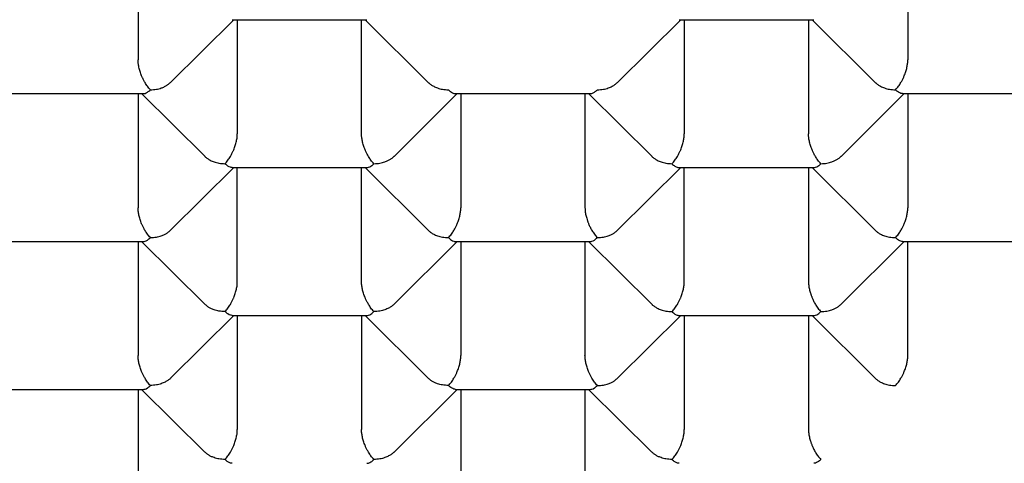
# Model space of a CAD drawing. Header units: millimetres. Extents: x 8 to 543, y 12 to 399.
# Tile 22 of 37: x 279.48 to 285.2, y 332.57 to 335.15. Entities that reach past the tile are written whole.
import ezdxf

# ---------------------------------------------------------------- set-up
doc = ezdxf.new("R2010")
doc.units = ezdxf.units.MM

msp = doc.modelspace()

# ---------------------------------------------------------------- linework, layer by layer
at = {"color": 7, "linetype": 'Continuous', "lineweight": 30}
for p, q in [((280.1647, 335.5803), (280.1647, 334.9166)), ((284.6392, 335.5803), (284.6392, 334.9166)), ((280.3542, 334.7853), (280.7214, 335.1501)), ((280.7113, 335.1501), (281.4947, 335.1501)), ((280.742, 335.1501), (280.742, 334.4864)), ((281.4637, 334.4864), (281.4637, 335.1501)), ((281.4844, 335.1501), (281.8515, 334.7854)), ((282.9523, 334.7853), (283.3195, 335.1501)), ((283.3094, 335.1501), (284.0928, 335.1501)), ((283.3401, 335.1501), (283.3401, 334.4864)), ((284.0618, 335.1501), (284.0618, 334.4864)), ((284.0824, 335.1501), (284.4496, 334.7854)), ((279.4123, 334.7199), (280.1957, 334.7199)), ((280.1647, 334.7199), (280.1647, 334.0562)), ((280.1853, 334.7199), (280.5524, 334.3552)), ((281.6533, 334.3551), (282.0204, 334.7199)), ((282.0101, 334.7199), (282.7938, 334.7199)), ((282.0411, 334.7199), (282.0411, 334.0562)), ((282.7628, 334.7199), (282.7628, 334.0562)), ((282.7834, 334.7199), (283.1505, 334.3552)), ((284.2513, 334.3551), (284.6185, 334.7199)), ((284.6085, 334.7199), (285.3919, 334.7199)), ((284.6392, 334.7199), (284.6392, 334.0562)), ((280.3542, 333.9249), (280.7214, 334.2897)), ((280.7113, 334.2897), (281.4947, 334.2897)), ((280.742, 333.6261), (280.742, 334.2897)), ((281.4637, 333.6261), (281.4637, 334.2897)), ((281.4844, 334.2897), (281.8515, 333.925)), ((282.9523, 333.9249), (283.3195, 334.2897)), ((283.3092, 334.2897), (284.0928, 334.2897)), ((283.3401, 333.6261), (283.3401, 334.2897)), ((284.0618, 334.2897), (284.0618, 333.6261)), ((284.0824, 334.2897), (284.4496, 333.925)), ((279.4123, 333.8595), (280.1957, 333.8595)), ((280.1647, 333.8595), (280.1647, 333.1959)), ((280.1853, 333.8595), (280.5525, 333.4948)), ((281.6534, 333.4948), (282.0204, 333.8595)), ((282.0101, 333.8595), (282.7938, 333.8595)), ((282.0411, 333.8595), (282.0411, 333.1959)), ((282.7628, 333.8595), (282.7628, 333.1959)), ((282.7834, 333.8595), (283.1505, 333.4948)), ((284.2513, 333.4947), (284.6185, 333.8595)), ((284.6085, 333.8595), (285.3919, 333.8595)), ((284.6392, 333.1959), (284.6392, 333.8595)), ((280.3543, 333.0647), (280.7214, 333.4294)), ((280.7113, 333.4294), (281.4947, 333.4294)), ((280.742, 333.4294), (280.742, 332.7657)), ((281.4637, 333.4294), (281.4637, 332.7657)), ((281.4844, 333.4294), (281.8515, 333.0646)), ((282.9523, 333.0646), (283.3195, 333.4294)), ((283.3092, 333.4294), (284.0928, 333.4294)), ((283.3401, 333.4294), (283.3401, 332.7657)), ((284.0618, 333.4294), (284.0618, 332.7657)), ((284.0824, 333.4294), (284.4496, 333.0646)), ((279.4123, 332.9992), (280.1957, 332.9992)), ((280.1647, 332.9992), (280.1647, 332.3355)), ((280.1853, 332.9992), (280.5525, 332.6344)), ((281.6534, 332.6345), (282.0204, 332.9992)), ((282.0104, 332.9992), (282.7938, 332.9992)), ((282.0411, 332.9992), (282.0411, 332.3355)), ((282.7628, 332.9992), (282.7628, 332.3355)), ((282.7834, 332.9992), (283.1506, 332.6344))]:
    msp.add_line(p, q, dxfattribs=at)
for points, knots in [([(285, 327.62), (284.928, 327.6203), (284.7841, 327.621), (284.5684, 327.6262), (284.3525, 327.6345), (284.1367, 327.6462), (283.9209, 327.6612), (283.7064, 327.6796), (283.4933, 327.7013), (283.2816, 327.7262), (283.0712, 327.7544), (282.8621, 327.7857), (282.6547, 327.8204), (282.4489, 327.8582), (282.245, 327.8992), (282.0398, 327.944), (281.8336, 327.9928), (281.6266, 328.0458), (281.4224, 328.1021), (281.2224, 328.1612), (281.0268, 328.2231), (280.8356, 328.2877), (280.6475, 328.3552), (280.4628, 328.4257), (280.2816, 328.4991), (280.104, 328.5753), (279.9301, 328.6543), (279.7571, 328.7375), (279.5855, 328.8248), (279.4157, 328.9165), (279.2505, 329.011), (279.0928, 329.1066), (278.9425, 329.2031), (278.7993, 329.3003), (278.6608, 329.3997), (278.5272, 329.5013), (278.3985, 329.6049), (278.2749, 329.7106), (278.1564, 329.8181), (278.0411, 329.9294), (277.9297, 330.0444), (277.8223, 330.1631), (277.7209, 330.2836), (277.6273, 330.4038), (277.5411, 330.5233), (277.462, 330.6422), (277.3887, 330.7623), (277.3213, 330.8835), (277.2597, 331.0057), (277.204, 331.1288), (277.1542, 331.2528), (277.1097, 331.3797), (277.0709, 331.5093), (277.0381, 331.6418), (277.012, 331.7747), (276.993, 331.9059), (276.9807, 332.0351), (276.9747, 332.1623), (276.9748, 332.2895), (276.9811, 332.4167), (276.9935, 332.5437), (277.012, 332.6705), (277.0366, 332.797), (277.0679, 332.9252), (277.1061, 333.055), (277.1516, 333.1862), (277.2037, 333.3166), (277.2614, 333.444), (277.3244, 333.5683), (277.3921, 333.6895), (277.4657, 333.8095), (277.545, 333.9284), (277.63, 334.0459), (277.7207, 334.162), (277.8169, 334.2767), (277.9203, 334.3917), (278.0312, 334.5069), (278.1499, 334.6221), (278.2743, 334.7353), (278.4023, 334.8445), (278.5334, 334.9498), (278.6673, 335.0513), (278.806, 335.1506), (278.9494, 335.2476), (279.0974, 335.3424), (279.25, 335.4348), (279.4069, 335.5247), (279.5709, 335.6136), (279.7421, 335.7012), (279.9205, 335.7873), (280.1032, 335.8705), (280.287, 335.9493), (280.4715, 336.0237), (280.6564, 336.0941), (280.8446, 336.1614), (281.0359, 336.2258), (281.2303, 336.2871), (281.4276, 336.3453), (281.6276, 336.4003), (281.8336, 336.4531), (282.0457, 336.5033), (282.2638, 336.5507), (282.4842, 336.5945), (282.7057, 336.6345), (282.9281, 336.6705), (283.1513, 336.7027), (283.376, 336.7313), (283.602, 336.7562), (283.8307, 336.7775), (284.062, 336.7951), (284.2958, 336.8089), (284.5303, 336.8187), (284.7651, 336.8248), (284.9217, 336.8256), (285, 336.8259)], [0, 0, 0, 0, 0.008562, 0.017126, 0.025688, 0.034306, 0.042926, 0.051545, 0.060113, 0.068684, 0.077255, 0.085824, 0.094392, 0.102963, 0.111535, 0.120103, 0.129088, 0.138077, 0.147066, 0.156051, 0.164847, 0.173647, 0.182447, 0.191243, 0.20004, 0.20884, 0.217639, 0.226436, 0.235685, 0.244937, 0.25419, 0.263439, 0.272235, 0.281035, 0.289835, 0.298631, 0.307428, 0.316227, 0.325027, 0.333824, 0.343072, 0.352325, 0.361578, 0.370827, 0.379623, 0.388423, 0.397223, 0.406019, 0.414816, 0.423615, 0.432415, 0.441212, 0.45046, 0.459713, 0.468966, 0.478215, 0.487011, 0.495811, 0.504611, 0.513407, 0.522203, 0.531003, 0.539803, 0.548599, 0.557848, 0.567101, 0.576354, 0.585602, 0.594399, 0.603199, 0.611998, 0.620795, 0.629591, 0.638391, 0.647191, 0.655987, 0.665236, 0.674489, 0.683742, 0.69299, 0.701787, 0.710587, 0.719386, 0.728183, 0.736979, 0.745779, 0.754579, 0.763375, 0.772624, 0.781877, 0.791129, 0.800378, 0.809175, 0.817974, 0.826774, 0.835571, 0.844367, 0.853167, 0.861967, 0.870763, 0.880012, 0.889265, 0.898517, 0.907766, 0.916888, 0.926016, 0.935146, 0.944274, 0.953397, 0.962713, 0.972036, 0.981361, 0.990683, 1, 1, 1, 1]), ([(285, 336.8259), (285.072, 336.8256), (285.2159, 336.825), (285.4316, 336.8198), (285.6475, 336.8115), (285.8633, 336.7998), (286.0791, 336.7847), (286.2936, 336.7663), (286.5067, 336.7446), (286.7184, 336.7197), (286.9288, 336.6915), (287.1379, 336.6601), (287.3453, 336.6255), (287.5511, 336.5877), (287.755, 336.5467), (287.9602, 336.5019), (288.1664, 336.4531), (288.3734, 336.4001), (288.5776, 336.3439), (288.7776, 336.2847), (288.9732, 336.2229), (289.1644, 336.1584), (289.3525, 336.0908), (289.5372, 336.0204), (289.7184, 335.947), (289.896, 335.8708), (290.0699, 335.7918), (290.2429, 335.7087), (290.4145, 335.6214), (290.5843, 335.5297), (290.7495, 335.4353), (290.9072, 335.3397), (291.0575, 335.2432), (291.2007, 335.146), (291.3392, 335.0466), (291.4728, 334.9451), (291.6015, 334.8414), (291.7251, 334.7358), (291.8436, 334.6282), (291.9589, 334.5169), (292.0703, 334.4019), (292.1777, 334.2831), (292.2791, 334.1626), (292.3727, 334.0424), (292.4589, 333.9228), (292.538, 333.8039), (292.6113, 333.6838), (292.6787, 333.5625), (292.7403, 333.4403), (292.796, 333.3171), (292.8458, 333.1931), (292.8903, 333.0662), (292.9291, 332.9365), (292.9619, 332.804), (292.988, 332.671), (293.0047, 332.556), (293.0148, 332.4591), (293.0207, 332.3804), (293.0242, 332.3017), (293.0256, 332.2077), (293.023, 332.0986), (293.0143, 331.9745), (292.9996, 331.8502), (292.9791, 331.7259), (292.9526, 331.6018), (292.9203, 331.4783), (292.8823, 331.3557), (292.8385, 331.2338), (292.7891, 331.1127), (292.734, 330.9925), (292.6732, 330.8731), (292.6068, 330.7547), (292.5349, 330.6374), (292.4562, 330.5193), (292.3705, 330.4007), (292.2775, 330.2816), (292.1786, 330.1641), (292.0749, 330.0492), (291.9665, 329.937), (291.8537, 329.8274), (291.7356, 329.7197), (291.6124, 329.6139), (291.4842, 329.5101), (291.351, 329.4083), (291.2129, 329.3087), (291.0677, 329.2097), (290.9151, 329.1114), (290.7549, 329.0141), (290.5899, 328.9195), (290.423, 328.8292), (290.2545, 328.7432), (290.0848, 328.6612), (289.9113, 328.5819), (289.734, 328.5055), (289.553, 328.4318), (289.3686, 328.3611), (289.1809, 328.2933), (288.9867, 328.2274), (288.786, 328.1637), (288.5787, 328.1023), (288.3684, 328.0444), (288.1588, 327.9909), (287.9501, 327.9417), (287.7427, 327.8965), (287.5332, 327.8547), (287.3218, 327.8162), (287.1086, 327.7811), (286.8937, 327.7494), (286.6774, 327.7211), (286.4562, 327.6958), (286.23, 327.6738), (285.999, 327.6552), (285.7671, 327.6405), (285.5677, 327.6312), (285.4012, 327.6256), (285.2676, 327.6224), (285.1338, 327.6204), (285.0446, 327.6202), (285, 327.62)], [0, 0, 0, 0, 0.008562, 0.017126, 0.025688, 0.034306, 0.042926, 0.051544, 0.060113, 0.068684, 0.077255, 0.085824, 0.094392, 0.102963, 0.111535, 0.120103, 0.129088, 0.138077, 0.147065, 0.156051, 0.164847, 0.173647, 0.182447, 0.191243, 0.200039, 0.208839, 0.217639, 0.226435, 0.235684, 0.244937, 0.25419, 0.263438, 0.272235, 0.281035, 0.289834, 0.298631, 0.307427, 0.316227, 0.325027, 0.333823, 0.343072, 0.352325, 0.361577, 0.370826, 0.379622, 0.388422, 0.397222, 0.406018, 0.414815, 0.423615, 0.432414, 0.441211, 0.45046, 0.459712, 0.468965, 0.478214, 0.483657, 0.489101, 0.49455, 0.5, 0.508592, 0.517186, 0.525778, 0.534428, 0.543078, 0.551728, 0.560326, 0.568928, 0.577529, 0.586128, 0.594727, 0.603328, 0.61193, 0.620528, 0.629548, 0.638572, 0.647596, 0.656616, 0.665412, 0.674212, 0.683012, 0.691808, 0.700605, 0.709404, 0.718204, 0.727001, 0.736249, 0.745502, 0.754755, 0.764004, 0.7728, 0.7816, 0.7904, 0.799196, 0.807992, 0.816792, 0.825592, 0.834388, 0.843637, 0.85289, 0.862142, 0.871391, 0.880188, 0.888987, 0.897787, 0.906584, 0.91538, 0.92418, 0.93298, 0.941776, 0.951025, 0.960278, 0.96953, 0.978779, 0.984081, 0.989384, 0.994692, 1, 1, 1, 1]), ([(280.2369, 334.7425), (280.2339, 334.7457), (280.2281, 334.7518), (280.2198, 334.7624), (280.2123, 334.7732), (280.206, 334.7834), (280.2006, 334.7927), (280.1962, 334.8009), (280.1923, 334.8087), (280.1889, 334.8161), (280.1833, 334.829), (280.1763, 334.8481), (280.1697, 334.8729), (280.1655, 334.8963), (280.165, 334.9099), (280.1647, 334.9166)], [0, 0, 0, 0, 0.085442, 0.165135, 0.239087, 0.307307, 0.35777, 0.404579, 0.447745, 0.48728, 0.523202, 0.651453, 0.772947, 0.888728, 1, 1, 1, 1]), ([(284.567, 334.7425), (284.57, 334.7457), (284.5759, 334.7517), (284.5843, 334.7623), (284.5919, 334.7731), (284.5983, 334.7833), (284.6036, 334.7926), (284.6079, 334.8008), (284.6117, 334.8087), (284.615, 334.8161), (284.6205, 334.8291), (284.6276, 334.8481), (284.6343, 334.8729), (284.6384, 334.8962), (284.6389, 334.9099), (284.6392, 334.9166)], [0, 0, 0, 0, 0.085442, 0.165135, 0.239087, 0.307307, 0.35777, 0.404579, 0.447745, 0.48728, 0.523202, 0.651453, 0.772947, 0.888728, 1, 1, 1, 1]), ([(280.1957, 334.7201), (280.1989, 334.7204), (280.2065, 334.7209), (280.2203, 334.7276), (280.2311, 334.7373), (280.2369, 334.7425)], [0, 0, 0, 0, 0.2504654, 0.5972664, 1, 1, 1, 1]), ([(280.2369, 334.7425), (280.2485, 334.743), (280.2702, 334.7441), (280.2944, 334.7505), (280.3097, 334.7563), (280.3184, 334.7603), (280.3261, 334.7643), (280.3329, 334.7684), (280.3427, 334.7749), (280.3492, 334.781), (280.3539, 334.7856)], [0, 0, 0, 0, 0.263186, 0.489843, 0.570382, 0.645089, 0.713982, 0.777081, 0.834413, 1, 1, 1, 1]), ([(281.8515, 334.7854), (281.8523, 334.7846), (281.855, 334.7819), (281.8601, 334.7776), (281.8695, 334.7704), (281.8843, 334.7613), (281.9067, 334.7517), (281.9356, 334.7441), (281.9573, 334.7431), (281.9689, 334.7425)], [0, 0, 0, 0, 0.028197, 0.096508, 0.166128, 0.320077, 0.510243, 0.736849, 1, 1, 1, 1]), ([(281.9689, 334.7425), (281.9747, 334.7373), (281.9855, 334.7276), (281.9974, 334.722), (282.0051, 334.7202), (282.0084, 334.7198), (282.01, 334.7199), (282.0101, 334.7199)], [0, 0, 0, 0, 0.402487, 0.74911, 0.872277, 0.986527, 1, 1, 1, 1]), ([(282.7938, 334.7201), (282.797, 334.7204), (282.8046, 334.7209), (282.8184, 334.7276), (282.8292, 334.7373), (282.8349, 334.7425)], [0, 0, 0, 0, 0.250466, 0.597267, 1, 1, 1, 1]), ([(282.8349, 334.7425), (282.8466, 334.743), (282.8683, 334.7441), (282.8933, 334.7507), (282.9099, 334.7572), (282.9203, 334.7622), (282.9292, 334.7673), (282.9404, 334.7745), (282.9472, 334.781), (282.952, 334.7856)], [0, 0, 0, 0, 0.263196, 0.489861, 0.589615, 0.680265, 0.761846, 0.834407, 1, 1, 1, 1]), ([(284.4496, 334.7854), (284.4504, 334.7846), (284.453, 334.7819), (284.4581, 334.7776), (284.4676, 334.7704), (284.4824, 334.7613), (284.5048, 334.7517), (284.5336, 334.7441), (284.5553, 334.7431), (284.567, 334.7425)], [0, 0, 0, 0, 0.028196, 0.096507, 0.166127, 0.320075, 0.510241, 0.736847, 1, 1, 1, 1]), ([(284.6085, 334.7202), (284.6053, 334.7205), (284.5979, 334.721), (284.5838, 334.7277), (284.5728, 334.7373), (284.567, 334.7425)], [0, 0, 0, 0, 0.251645, 0.5979, 1, 1, 1, 1]), ([(280.6699, 334.3123), (280.6729, 334.3155), (280.6787, 334.3215), (280.6872, 334.3321), (280.6948, 334.3429), (280.7012, 334.3531), (280.7065, 334.3624), (280.7108, 334.3706), (280.7146, 334.3785), (280.7179, 334.3859), (280.7234, 334.3989), (280.7305, 334.4179), (280.7372, 334.4427), (280.7413, 334.4661), (280.7418, 334.4797), (280.742, 334.4864)], [0, 0, 0, 0, 0.085442, 0.165135, 0.239087, 0.307307, 0.35777, 0.404579, 0.447745, 0.48728, 0.523202, 0.651453, 0.772947, 0.888728, 1, 1, 1, 1]), ([(281.5359, 334.3123), (281.5329, 334.3155), (281.5271, 334.3216), (281.5189, 334.3322), (281.5114, 334.343), (281.505, 334.3532), (281.4997, 334.3625), (281.4953, 334.3707), (281.4914, 334.3785), (281.4879, 334.3859), (281.4823, 334.3989), (281.4754, 334.4179), (281.4687, 334.4428), (281.4645, 334.4661), (281.464, 334.4797), (281.4637, 334.4864)], [0, 0, 0, 0, 0.085442, 0.165135, 0.239087, 0.307307, 0.35777, 0.404579, 0.447745, 0.48728, 0.523202, 0.651453, 0.772947, 0.888728, 1, 1, 1, 1]), ([(283.2679, 334.3123), (283.271, 334.3155), (283.2768, 334.3215), (283.2853, 334.3321), (283.2929, 334.3429), (283.2993, 334.3531), (283.3046, 334.3624), (283.3089, 334.3706), (283.3126, 334.3785), (283.316, 334.3859), (283.3215, 334.3989), (283.3285, 334.4179), (283.3353, 334.4427), (283.3394, 334.4661), (283.3399, 334.4797), (283.3401, 334.4864)], [0, 0, 0, 0, 0.085442, 0.165135, 0.239087, 0.307307, 0.35777, 0.404579, 0.447745, 0.48728, 0.523202, 0.651453, 0.772947, 0.888728, 1, 1, 1, 1]), ([(284.134, 334.3123), (284.131, 334.3155), (284.1252, 334.3216), (284.1169, 334.3322), (284.1094, 334.343), (284.1031, 334.3532), (284.0978, 334.3625), (284.0934, 334.3707), (284.0894, 334.3785), (284.086, 334.3859), (284.0804, 334.3989), (284.0735, 334.4179), (284.0668, 334.4428), (284.0626, 334.4661), (284.0621, 334.4797), (284.0618, 334.4864)], [0, 0, 0, 0, 0.085442, 0.165135, 0.239087, 0.307307, 0.35777, 0.404579, 0.447745, 0.48728, 0.523202, 0.651453, 0.772947, 0.888728, 1, 1, 1, 1]), ([(280.5525, 334.3552), (280.5533, 334.3544), (280.5559, 334.3517), (280.561, 334.3474), (280.5705, 334.3402), (280.5852, 334.3311), (280.6077, 334.3215), (280.6365, 334.3139), (280.6582, 334.3129), (280.6699, 334.3123)], [0, 0, 0, 0, 0.028196, 0.096507, 0.166127, 0.320075, 0.510241, 0.736847, 1, 1, 1, 1]), ([(281.5359, 334.3123), (281.5475, 334.3129), (281.5692, 334.3139), (281.5934, 334.3203), (281.6087, 334.3261), (281.6174, 334.3301), (281.6251, 334.3341), (281.6319, 334.3382), (281.6418, 334.3447), (281.6482, 334.3508), (281.653, 334.3554)], [0, 0, 0, 0, 0.263186, 0.489843, 0.570382, 0.645089, 0.713982, 0.777081, 0.834413, 1, 1, 1, 1]), ([(283.1506, 334.3552), (283.1513, 334.3544), (283.154, 334.3517), (283.1591, 334.3474), (283.1685, 334.3402), (283.1833, 334.3311), (283.2058, 334.3215), (283.2346, 334.3139), (283.2563, 334.3129), (283.2679, 334.3123)], [0, 0, 0, 0, 0.028196, 0.096507, 0.166127, 0.320075, 0.510241, 0.736847, 1, 1, 1, 1]), ([(284.134, 334.3123), (284.1456, 334.3129), (284.1673, 334.3139), (284.1915, 334.3203), (284.2068, 334.3261), (284.2155, 334.3301), (284.2232, 334.3341), (284.23, 334.3382), (284.2399, 334.3447), (284.2463, 334.3508), (284.2511, 334.3554)], [0, 0, 0, 0, 0.263186, 0.489843, 0.570382, 0.645089, 0.713982, 0.777081, 0.834413, 1, 1, 1, 1]), ([(280.7113, 334.29), (280.7082, 334.2903), (280.7008, 334.2909), (280.6866, 334.2975), (280.6757, 334.3072), (280.6699, 334.3123)], [0, 0, 0, 0, 0.251645, 0.5979, 1, 1, 1, 1]), ([(281.4947, 334.29), (281.4979, 334.2902), (281.5056, 334.2907), (281.5194, 334.2975), (281.5301, 334.3071), (281.5359, 334.3123)], [0, 0, 0, 0, 0.250465, 0.597266, 1, 1, 1, 1]), ([(283.2679, 334.3123), (283.2737, 334.3071), (283.2845, 334.2974), (283.2965, 334.2918), (283.3042, 334.2901), (283.3074, 334.2896), (283.309, 334.2897), (283.3092, 334.2897)], [0, 0, 0, 0, 0.402487, 0.74911, 0.872277, 0.986527, 1, 1, 1, 1]), ([(284.0928, 334.29), (284.096, 334.2902), (284.1036, 334.2907), (284.1174, 334.2975), (284.1282, 334.3071), (284.134, 334.3123)], [0, 0, 0, 0, 0.250465, 0.597266, 1, 1, 1, 1]), ([(280.2369, 333.8821), (280.2339, 333.8853), (280.2281, 333.8914), (280.2198, 333.902), (280.2123, 333.9128), (280.206, 333.923), (280.2006, 333.9323), (280.1962, 333.9405), (280.1923, 333.9484), (280.1889, 333.9557), (280.1833, 333.9687), (280.1763, 333.9877), (280.1697, 334.0126), (280.1655, 334.0359), (280.165, 334.0495), (280.1647, 334.0562)], [0, 0, 0, 0, 0.085442, 0.165135, 0.239087, 0.307307, 0.35777, 0.404579, 0.447745, 0.48728, 0.523202, 0.651453, 0.772947, 0.888728, 1, 1, 1, 1]), ([(281.9689, 333.8821), (281.9719, 333.8853), (281.9778, 333.8914), (281.9862, 333.9019), (281.9939, 333.9127), (282.0003, 333.9229), (282.0055, 333.9322), (282.0098, 333.9404), (282.0136, 333.9483), (282.0169, 333.9557), (282.0225, 333.9687), (282.0295, 333.9877), (282.0362, 334.0125), (282.0403, 334.0359), (282.0408, 334.0495), (282.0411, 334.0562)], [0, 0, 0, 0, 0.085442, 0.165135, 0.239087, 0.307307, 0.35777, 0.404579, 0.447745, 0.48728, 0.523202, 0.651453, 0.772947, 0.888728, 1, 1, 1, 1]), ([(282.7628, 334.0562), (282.763, 334.0495), (282.7635, 334.0359), (282.7676, 334.0125), (282.7726, 333.9943), (282.7767, 333.9819), (282.7789, 333.9755), (282.7813, 333.9692), (282.7856, 333.9587), (282.7925, 333.9431), (282.8013, 333.9265), (282.81, 333.9127), (282.8176, 333.9019), (282.8261, 333.8914), (282.8319, 333.8853), (282.8349, 333.8821)], [0, 0, 0, 0, 0.1112533, 0.2270258, 0.3485209, 0.3799693, 0.4118561, 0.4441956, 0.4770013, 0.5734838, 0.6926658, 0.7608861, 0.8348426, 0.9145449, 1, 1, 1, 1]), ([(284.567, 333.8821), (284.57, 333.8853), (284.5759, 333.8914), (284.5843, 333.9019), (284.5919, 333.9127), (284.5983, 333.9229), (284.6036, 333.9322), (284.6079, 333.9404), (284.6117, 333.9483), (284.615, 333.9557), (284.6205, 333.9687), (284.6276, 333.9877), (284.6343, 334.0125), (284.6384, 334.0359), (284.6389, 334.0495), (284.6392, 334.0562)], [0, 0, 0, 0, 0.0854419, 0.1651353, 0.2390874, 0.3073075, 0.3577702, 0.4045792, 0.4477448, 0.4872802, 0.5232025, 0.6514528, 0.7729469, 0.888728, 1, 1, 1, 1]), ([(280.1957, 333.8598), (280.1989, 333.86), (280.2065, 333.8605), (280.2203, 333.8673), (280.2311, 333.8769), (280.2369, 333.8821)], [0, 0, 0, 0, 0.250465, 0.597266, 1, 1, 1, 1]), ([(280.2369, 333.8821), (280.2485, 333.8827), (280.2702, 333.8837), (280.2944, 333.8901), (280.3097, 333.8959), (280.3184, 333.8999), (280.3261, 333.9039), (280.3329, 333.908), (280.3427, 333.9145), (280.3492, 333.9207), (280.3539, 333.9252)], [0, 0, 0, 0, 0.2631858, 0.4898427, 0.5703817, 0.6450893, 0.713982, 0.7770808, 0.8344132, 1, 1, 1, 1]), ([(281.8515, 333.925), (281.8523, 333.9243), (281.855, 333.9215), (281.8601, 333.9172), (281.8695, 333.91), (281.8843, 333.901), (281.9067, 333.8913), (281.9356, 333.8837), (281.9573, 333.8827), (281.9689, 333.8821)], [0, 0, 0, 0, 0.028196, 0.096507, 0.166127, 0.320075, 0.510241, 0.736847, 1, 1, 1, 1]), ([(281.9689, 333.8821), (281.9747, 333.8769), (281.9855, 333.8672), (281.9974, 333.8616), (282.0051, 333.8599), (282.0084, 333.8595), (282.01, 333.8596), (282.0101, 333.8596)], [0, 0, 0, 0, 0.402487, 0.74911, 0.872277, 0.986527, 1, 1, 1, 1]), ([(282.7938, 333.8598), (282.797, 333.86), (282.8046, 333.8605), (282.8184, 333.8673), (282.8292, 333.8769), (282.8349, 333.8821)], [0, 0, 0, 0, 0.250465, 0.597266, 1, 1, 1, 1]), ([(282.8349, 333.8821), (282.8466, 333.8827), (282.8683, 333.8837), (282.8925, 333.8901), (282.9078, 333.8959), (282.9165, 333.8999), (282.9242, 333.9039), (282.9309, 333.908), (282.9408, 333.9145), (282.9472, 333.9207), (282.952, 333.9252)], [0, 0, 0, 0, 0.263186, 0.489843, 0.570382, 0.645089, 0.713982, 0.777081, 0.834413, 1, 1, 1, 1]), ([(284.4496, 333.925), (284.4504, 333.9243), (284.453, 333.9215), (284.4581, 333.9172), (284.4676, 333.91), (284.4824, 333.901), (284.5048, 333.8913), (284.5336, 333.8837), (284.5553, 333.8827), (284.567, 333.8821)], [0, 0, 0, 0, 0.028196, 0.096507, 0.166127, 0.320075, 0.510241, 0.736847, 1, 1, 1, 1]), ([(284.6085, 333.8599), (284.6053, 333.8601), (284.5979, 333.8607), (284.5838, 333.8674), (284.5728, 333.877), (284.567, 333.8821)], [0, 0, 0, 0, 0.251645, 0.5979, 1, 1, 1, 1]), ([(280.6699, 333.452), (280.6729, 333.4551), (280.6787, 333.4612), (280.6872, 333.4717), (280.6948, 333.4825), (280.7012, 333.4927), (280.7065, 333.502), (280.7108, 333.5103), (280.7146, 333.5181), (280.7179, 333.5255), (280.7234, 333.5385), (280.7305, 333.5575), (280.7372, 333.5823), (280.7413, 333.6057), (280.7418, 333.6194), (280.742, 333.6261)], [0, 0, 0, 0, 0.0854419, 0.1651353, 0.2390874, 0.3073075, 0.3577702, 0.4045792, 0.4477448, 0.4872802, 0.5232025, 0.6514528, 0.7729469, 0.888728, 1, 1, 1, 1]), ([(281.5359, 333.452), (281.5329, 333.4551), (281.5271, 333.4612), (281.5189, 333.4718), (281.5114, 333.4826), (281.505, 333.4929), (281.4997, 333.5021), (281.4953, 333.5103), (281.4914, 333.5182), (281.4879, 333.5255), (281.4823, 333.5385), (281.4754, 333.5576), (281.4687, 333.5824), (281.4645, 333.6057), (281.464, 333.6194), (281.4637, 333.6261)], [0, 0, 0, 0, 0.085442, 0.165135, 0.239087, 0.307307, 0.35777, 0.404579, 0.447745, 0.48728, 0.523202, 0.651453, 0.772947, 0.888728, 1, 1, 1, 1]), ([(283.2679, 333.452), (283.271, 333.4551), (283.2768, 333.4612), (283.2853, 333.4717), (283.2929, 333.4825), (283.2993, 333.4927), (283.3046, 333.502), (283.3089, 333.5103), (283.3126, 333.5181), (283.316, 333.5255), (283.3215, 333.5385), (283.3285, 333.5575), (283.3353, 333.5823), (283.3394, 333.6057), (283.3399, 333.6194), (283.3401, 333.6261)], [0, 0, 0, 0, 0.0854419, 0.1651353, 0.2390874, 0.3073075, 0.3577702, 0.4045792, 0.4477448, 0.4872802, 0.5232025, 0.6514528, 0.7729469, 0.888728, 1, 1, 1, 1]), ([(284.0618, 333.6261), (284.062, 333.6194), (284.0625, 333.6057), (284.0667, 333.5824), (284.0716, 333.5641), (284.0757, 333.5517), (284.078, 333.5454), (284.0804, 333.539), (284.0846, 333.5285), (284.0915, 333.5129), (284.1003, 333.4964), (284.109, 333.4825), (284.1167, 333.4717), (284.1251, 333.4612), (284.1309, 333.4551), (284.134, 333.452)], [0, 0, 0, 0, 0.111253, 0.227026, 0.348521, 0.379969, 0.411856, 0.444196, 0.477001, 0.573484, 0.692666, 0.760886, 0.834843, 0.914545, 1, 1, 1, 1]), ([(280.6699, 333.452), (280.6582, 333.4526), (280.6365, 333.4537), (280.6123, 333.4603), (280.597, 333.466), (280.5883, 333.4699), (280.5806, 333.4739), (280.5739, 333.4779), (280.564, 333.4843), (280.5576, 333.4905), (280.5528, 333.4951)], [0, 0, 0, 0, 0.263142, 0.489761, 0.570286, 0.644981, 0.713862, 0.776951, 0.834274, 1, 1, 1, 1]), ([(281.6533, 333.4949), (281.6525, 333.4941), (281.6498, 333.4914), (281.6447, 333.487), (281.6353, 333.4798), (281.6205, 333.471), (281.5981, 333.4615), (281.5692, 333.4537), (281.5476, 333.4526), (281.5359, 333.452)], [0, 0, 0, 0, 0.028336, 0.096637, 0.166248, 0.320173, 0.510312, 0.736885, 1, 1, 1, 1]), ([(283.1506, 333.4949), (283.1513, 333.4941), (283.154, 333.4913), (283.1591, 333.487), (283.1685, 333.4798), (283.1833, 333.4708), (283.2058, 333.4611), (283.2346, 333.4535), (283.2563, 333.4525), (283.2679, 333.452)], [0, 0, 0, 0, 0.028196, 0.096507, 0.166127, 0.320075, 0.510241, 0.736847, 1, 1, 1, 1]), ([(284.134, 333.452), (284.1456, 333.4525), (284.1673, 333.4535), (284.1915, 333.4599), (284.2068, 333.4658), (284.2155, 333.4697), (284.2232, 333.4738), (284.23, 333.4778), (284.2399, 333.4843), (284.2463, 333.4905), (284.2511, 333.495)], [0, 0, 0, 0, 0.263186, 0.489843, 0.570382, 0.645089, 0.713982, 0.777081, 0.834413, 1, 1, 1, 1]), ([(280.7113, 333.4297), (280.7082, 333.4299), (280.7008, 333.4305), (280.6866, 333.4372), (280.6757, 333.4468), (280.6699, 333.452)], [0, 0, 0, 0, 0.251645, 0.5979, 1, 1, 1, 1]), ([(281.4947, 333.4296), (281.4979, 333.4298), (281.5056, 333.4303), (281.5194, 333.4371), (281.5301, 333.4468), (281.5359, 333.452)], [0, 0, 0, 0, 0.250465, 0.597266, 1, 1, 1, 1]), ([(283.2679, 333.452), (283.2737, 333.4467), (283.2845, 333.437), (283.2965, 333.4314), (283.3042, 333.4297), (283.3074, 333.4293), (283.309, 333.4294), (283.3092, 333.4294)], [0, 0, 0, 0, 0.402487, 0.74911, 0.872277, 0.986527, 1, 1, 1, 1]), ([(284.0928, 333.4296), (284.096, 333.4298), (284.1036, 333.4303), (284.1174, 333.4371), (284.1282, 333.4468), (284.134, 333.452)], [0, 0, 0, 0, 0.250465, 0.597266, 1, 1, 1, 1]), ([(280.2369, 333.0218), (280.2339, 333.0249), (280.2281, 333.031), (280.2198, 333.0416), (280.2123, 333.0525), (280.206, 333.0627), (280.2006, 333.072), (280.1962, 333.0802), (280.1923, 333.088), (280.1889, 333.0954), (280.1833, 333.1083), (280.1763, 333.1274), (280.1697, 333.1522), (280.1655, 333.1755), (280.165, 333.1892), (280.1647, 333.1959)], [0, 0, 0, 0, 0.085442, 0.165135, 0.239087, 0.307307, 0.35777, 0.404579, 0.447745, 0.48728, 0.523202, 0.651453, 0.772947, 0.888728, 1, 1, 1, 1]), ([(281.9689, 333.0218), (281.9719, 333.0249), (281.9778, 333.031), (281.9862, 333.0415), (281.9939, 333.0523), (282.0003, 333.0625), (282.0055, 333.0718), (282.0098, 333.0801), (282.0136, 333.0879), (282.0169, 333.0953), (282.0225, 333.1083), (282.0295, 333.1273), (282.0362, 333.1522), (282.0403, 333.1755), (282.0408, 333.1892), (282.0411, 333.1959)], [0, 0, 0, 0, 0.085442, 0.165135, 0.239087, 0.307307, 0.35777, 0.404579, 0.447745, 0.48728, 0.523202, 0.651453, 0.772947, 0.888728, 1, 1, 1, 1]), ([(282.8349, 333.0218), (282.8319, 333.0249), (282.8261, 333.031), (282.8179, 333.0416), (282.8104, 333.0525), (282.804, 333.0627), (282.7987, 333.072), (282.7943, 333.0802), (282.7904, 333.088), (282.7869, 333.0954), (282.7813, 333.1083), (282.7744, 333.1274), (282.7678, 333.1522), (282.7636, 333.1755), (282.763, 333.1892), (282.7628, 333.1959)], [0, 0, 0, 0, 0.085442, 0.165135, 0.239087, 0.307307, 0.35777, 0.404579, 0.447745, 0.48728, 0.523202, 0.651453, 0.772947, 0.888728, 1, 1, 1, 1]), ([(284.567, 333.0218), (284.57, 333.0249), (284.5759, 333.031), (284.5843, 333.0415), (284.5919, 333.0523), (284.5983, 333.0625), (284.6036, 333.0718), (284.6079, 333.0801), (284.6117, 333.0879), (284.615, 333.0953), (284.6205, 333.1083), (284.6276, 333.1273), (284.6343, 333.1522), (284.6384, 333.1755), (284.6389, 333.1892), (284.6392, 333.1959)], [0, 0, 0, 0, 0.0854419, 0.1651353, 0.2390874, 0.3073075, 0.3577702, 0.4045792, 0.4477448, 0.4872802, 0.5232025, 0.6514528, 0.7729469, 0.888728, 1, 1, 1, 1]), ([(280.3543, 333.0647), (280.3535, 333.0639), (280.3508, 333.0612), (280.3457, 333.0568), (280.3363, 333.0496), (280.3215, 333.0408), (280.299, 333.0313), (280.2702, 333.0235), (280.2485, 333.0224), (280.2369, 333.0218)], [0, 0, 0, 0, 0.028336, 0.096637, 0.166248, 0.320173, 0.510312, 0.736885, 1, 1, 1, 1]), ([(281.9689, 333.0218), (281.9573, 333.0224), (281.9356, 333.0235), (281.9114, 333.0301), (281.8961, 333.0358), (281.8874, 333.0397), (281.8797, 333.0437), (281.8729, 333.0477), (281.863, 333.0541), (281.8566, 333.0603), (281.8518, 333.0649)], [0, 0, 0, 0, 0.263142, 0.489761, 0.570286, 0.644981, 0.713862, 0.776951, 0.834274, 1, 1, 1, 1]), ([(282.8349, 333.0218), (282.8466, 333.0223), (282.8683, 333.0233), (282.8925, 333.0298), (282.9078, 333.0356), (282.9165, 333.0395), (282.9242, 333.0436), (282.9309, 333.0476), (282.9408, 333.0542), (282.9472, 333.0603), (282.952, 333.0649)], [0, 0, 0, 0, 0.263186, 0.489843, 0.570382, 0.645089, 0.713982, 0.777081, 0.834413, 1, 1, 1, 1]), ([(284.4496, 333.0647), (284.4504, 333.0639), (284.453, 333.0612), (284.4581, 333.0568), (284.4676, 333.0496), (284.4824, 333.0406), (284.5048, 333.031), (284.5336, 333.0233), (284.5553, 333.0223), (284.567, 333.0218)], [0, 0, 0, 0, 0.028196, 0.096507, 0.166127, 0.320075, 0.510241, 0.736847, 1, 1, 1, 1]), ([(280.1957, 332.9994), (280.1989, 332.9996), (280.2065, 333.0001), (280.2203, 333.0069), (280.2311, 333.0166), (280.2369, 333.0218)], [0, 0, 0, 0, 0.250465, 0.597266, 1, 1, 1, 1]), ([(282.0104, 332.9995), (282.0072, 332.9997), (281.9998, 333.0003), (281.9857, 333.007), (281.9748, 333.0166), (281.9689, 333.0218)], [0, 0, 0, 0, 0.2516451, 0.5979002, 1, 1, 1, 1]), ([(282.7938, 332.9994), (282.797, 332.9996), (282.8046, 333.0001), (282.8184, 333.0069), (282.8292, 333.0166), (282.8349, 333.0218)], [0, 0, 0, 0, 0.250465, 0.597266, 1, 1, 1, 1]), ([(280.6699, 332.5916), (280.6729, 332.5947), (280.6787, 332.6008), (280.6872, 332.6114), (280.6948, 332.6221), (280.7012, 332.6324), (280.7065, 332.6417), (280.7108, 332.6499), (280.7146, 332.6578), (280.7179, 332.6652), (280.7234, 332.6781), (280.7305, 332.6972), (280.7372, 332.722), (280.7413, 332.7453), (280.7418, 332.759), (280.742, 332.7657)], [0, 0, 0, 0, 0.085442, 0.165135, 0.239087, 0.307307, 0.35777, 0.404579, 0.447745, 0.48728, 0.523202, 0.651453, 0.772947, 0.888728, 1, 1, 1, 1]), ([(281.5359, 332.5916), (281.5329, 332.5947), (281.5271, 332.6008), (281.5189, 332.6114), (281.5114, 332.6223), (281.505, 332.6325), (281.4997, 332.6418), (281.4953, 332.65), (281.4914, 332.6578), (281.4879, 332.6652), (281.4823, 332.6781), (281.4754, 332.6972), (281.4687, 332.722), (281.4645, 332.7454), (281.464, 332.759), (281.4637, 332.7657)], [0, 0, 0, 0, 0.085442, 0.165135, 0.239087, 0.307307, 0.35777, 0.404579, 0.447745, 0.48728, 0.523202, 0.651453, 0.772947, 0.888728, 1, 1, 1, 1]), ([(283.2679, 332.5916), (283.271, 332.5947), (283.2768, 332.6008), (283.2853, 332.6114), (283.2929, 332.6221), (283.2993, 332.6324), (283.3046, 332.6417), (283.3089, 332.6499), (283.3126, 332.6578), (283.316, 332.6652), (283.3215, 332.6781), (283.3285, 332.6972), (283.3353, 332.722), (283.3394, 332.7453), (283.3399, 332.759), (283.3401, 332.7657)], [0, 0, 0, 0, 0.085442, 0.165135, 0.239087, 0.307307, 0.35777, 0.404579, 0.447745, 0.48728, 0.523202, 0.651453, 0.772947, 0.888728, 1, 1, 1, 1]), ([(284.0618, 332.7657), (284.062, 332.759), (284.0625, 332.7453), (284.0667, 332.722), (284.0716, 332.7037), (284.0757, 332.6913), (284.078, 332.685), (284.0804, 332.6786), (284.0846, 332.6681), (284.0915, 332.6525), (284.1003, 332.636), (284.109, 332.6221), (284.1167, 332.6114), (284.1251, 332.6008), (284.1309, 332.5947), (284.134, 332.5916)], [0, 0, 0, 0, 0.111253, 0.227026, 0.348521, 0.379969, 0.411856, 0.444196, 0.477001, 0.573484, 0.692666, 0.760886, 0.834843, 0.914545, 1, 1, 1, 1]), ([(280.6699, 332.5916), (280.6582, 332.5922), (280.6365, 332.5933), (280.6123, 332.5999), (280.597, 332.6057), (280.5883, 332.6095), (280.5806, 332.6135), (280.5739, 332.6175), (280.564, 332.624), (280.5576, 332.6301), (280.5528, 332.6347)], [0, 0, 0, 0, 0.263142, 0.489761, 0.570286, 0.644981, 0.713862, 0.776951, 0.834274, 1, 1, 1, 1]), ([(281.6533, 332.6345), (281.6525, 332.6337), (281.6498, 332.631), (281.6447, 332.6267), (281.6353, 332.6194), (281.6205, 332.6106), (281.5981, 332.6011), (281.5692, 332.5933), (281.5476, 332.5922), (281.5359, 332.5916)], [0, 0, 0, 0, 0.028336, 0.096637, 0.166248, 0.320173, 0.510312, 0.736885, 1, 1, 1, 1]), ([(283.2679, 332.5916), (283.2563, 332.5922), (283.2346, 332.5933), (283.2104, 332.5999), (283.1951, 332.6057), (283.1864, 332.6095), (283.1787, 332.6135), (283.1719, 332.6175), (283.1621, 332.624), (283.1556, 332.6301), (283.1509, 332.6347)], [0, 0, 0, 0, 0.263142, 0.489761, 0.570286, 0.644981, 0.713862, 0.776951, 0.834274, 1, 1, 1, 1]), ([(280.7113, 332.5693), (280.7082, 332.5695), (280.7008, 332.5701), (280.6866, 332.5768), (280.6757, 332.5864), (280.6699, 332.5916)], [0, 0, 0, 0, 0.251645, 0.5979, 1, 1, 1, 1]), ([(281.4947, 332.5692), (281.4979, 332.5694), (281.5056, 332.57), (281.5194, 332.5767), (281.5301, 332.5864), (281.5359, 332.5916)], [0, 0, 0, 0, 0.250465, 0.597266, 1, 1, 1, 1]), ([(283.3094, 332.5693), (283.3063, 332.5695), (283.2988, 332.5701), (283.2847, 332.5768), (283.2738, 332.5864), (283.2679, 332.5916)], [0, 0, 0, 0, 0.251645, 0.5979, 1, 1, 1, 1]), ([(284.134, 332.5916), (284.1281, 332.5864), (284.1172, 332.5767), (284.105, 332.5712), (284.0974, 332.5695), (284.0942, 332.569), (284.0926, 332.5691), (284.0924, 332.5691)], [0, 0, 0, 0, 0.40186, 0.747943, 0.870919, 0.98499, 1, 1, 1, 1])]:
    msp.add_open_spline(points, degree=3, knots=knots, dxfattribs=at)

doc.saveas('drawing.dxf')
